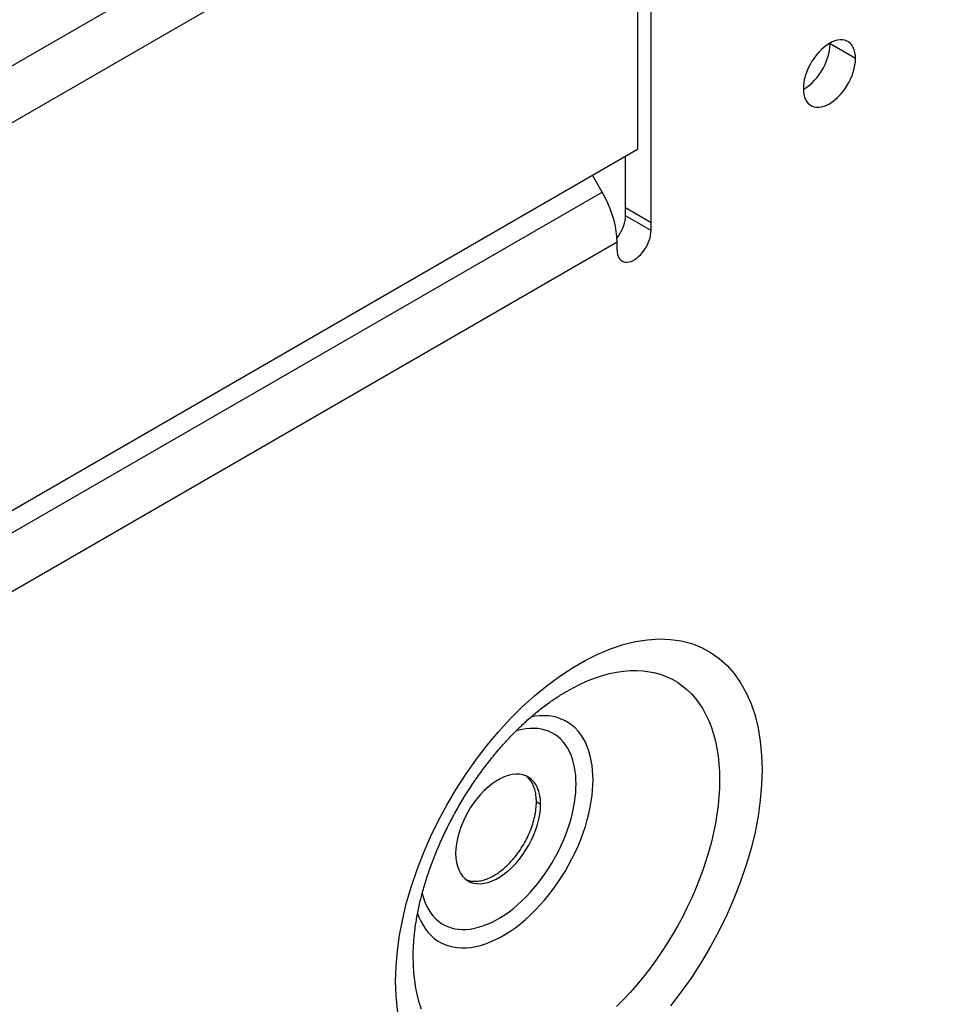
# Model space of a CAD drawing. Extents: x 0 to 17, y 0 to 11.
# Tile 25 of 29: x 15.739 to 16.253, y 6.272 to 6.81. Entities that reach past the tile are written whole.
import ezdxf

# ---------------------------------------------------------------- set-up
doc = ezdxf.new("R2010")
doc.units = 0
doc.header["$LTSCALE"] = 0.935
doc.layers.get('0').update_dxf_attribs({"linetype": 'CONTINUOUS'})

msp = doc.modelspace()

# ---------------------------------------------------------------- linework, layer by layer
at = {"color": 7, "linetype": 'CONTINUOUS'}
for p, q in [((15.63599, 6.72763), (16.06558, 6.97566)), ((16.07671, 6.95101), (15.63738, 6.69737)), ((16.07671, 6.95101), (16.07671, 6.73939)), ((16.08414, 6.69492), (16.08414, 6.81709)), ((16.18192, 6.79691), (16.1819, 6.79728)), ((16.19584, 6.78887), (16.18192, 6.79691)), ((16.16732, 6.77203), (16.16765, 6.7722)), ((15.63599, 6.48494), (16.07671, 6.73939)), ((16.07022, 6.70295), (16.07022, 6.73564)), ((16.05742, 6.71592), (16.05209, 6.72517)), ((15.63655, 6.47294), (16.05742, 6.71592)), ((16.08414, 6.6992), (16.07022, 6.70724)), ((16.08414, 6.69492), (16.07022, 6.70295)), ((16.06558, 6.68849), (15.65455, 6.45118)), ((16.06558, 6.6842), (16.06558, 6.68849)), ((16.02382, 6.38149), (16.0215, 6.38283)), ((15.98324, 6.34037), (15.98339, 6.34031))]:
    msp.add_line(p, q, dxfattribs=at)
for points in [[(16.19166, 6.79811), (16.19111, 6.79839), (16.18996, 6.79881), (16.18871, 6.79902), (16.18737, 6.79903), (16.18598, 6.79885), (16.18454, 6.79846), (16.18306, 6.79788), (16.18157, 6.79711), (16.18009, 6.79616), (16.1786, 6.79503), (16.17716, 6.79376), (16.17578, 6.79234), (16.17444, 6.79078), (16.17319, 6.78912), (16.17203, 6.78737), (16.17097, 6.78553), (16.17003, 6.78366), (16.16922, 6.78175), (16.16854, 6.77981), (16.168, 6.77789), (16.16762, 6.77603), (16.16739, 6.7742), (16.16731, 6.7724)], [(16.19584, 6.78887), (16.19576, 6.79058), (16.19552, 6.79214), (16.19514, 6.79356), (16.19461, 6.79486), (16.19392, 6.79601), (16.19312, 6.79698), (16.19218, 6.79778), (16.19166, 6.79811)], [(16.16765, 6.7722), (16.16914, 6.77315), (16.17062, 6.77428), (16.17206, 6.77555), (16.17345, 6.77697), (16.17479, 6.77853), (16.17604, 6.78019), (16.17719, 6.78194), (16.17826, 6.78378), (16.1792, 6.78565), (16.18, 6.78756), (16.18069, 6.7895), (16.18122, 6.79142), (16.1816, 6.79328), (16.18184, 6.79511), (16.18192, 6.79691)], [(16.17149, 6.76317), (16.17203, 6.76288), (16.17319, 6.76247), (16.17444, 6.76225), (16.17578, 6.76224), (16.17716, 6.76242), (16.1786, 6.76281), (16.18009, 6.7634), (16.18157, 6.76416), (16.18306, 6.76511), (16.18454, 6.76624), (16.18598, 6.76751), (16.18737, 6.76893), (16.18871, 6.7705), (16.18996, 6.77215), (16.19111, 6.7739), (16.19218, 6.77574), (16.19312, 6.77762), (16.19392, 6.77953), (16.19461, 6.78147), (16.19514, 6.78338), (16.19552, 6.78524), (16.19576, 6.78707), (16.19584, 6.78887)], [(16.16731, 6.7724), (16.16739, 6.7707), (16.16762, 6.76913), (16.168, 6.76771), (16.16854, 6.76642), (16.16922, 6.76526), (16.17003, 6.76429), (16.17097, 6.7635), (16.17149, 6.76317)], [(16.06558, 6.68849), (16.06547, 6.69139), (16.06515, 6.69434), (16.06463, 6.69735), (16.0639, 6.70044), (16.06297, 6.70359), (16.06185, 6.70671), (16.06056, 6.7098), (16.05908, 6.71287), (16.05742, 6.71592)], [(16.06549, 6.69089), (16.06558, 6.69099), (16.06647, 6.69219), (16.06731, 6.69348), (16.06805, 6.69481), (16.06869, 6.69618), (16.06923, 6.69758), (16.06966, 6.69896), (16.06996, 6.70031), (16.07015, 6.70164), (16.07022, 6.70295)], [(16.06829, 6.6782), (16.06849, 6.67809), (16.06932, 6.67777), (16.07022, 6.6776), (16.07118, 6.6776), (16.0722, 6.67776), (16.07325, 6.67808), (16.07431, 6.67855), (16.0754, 6.67918), (16.07647, 6.67994), (16.07751, 6.68083), (16.07854, 6.68185), (16.0795, 6.68296), (16.08039, 6.68416), (16.08123, 6.68545), (16.08197, 6.68677), (16.08261, 6.68814), (16.08315, 6.68954), (16.08358, 6.69093), (16.08388, 6.69228), (16.08407, 6.6936), (16.08414, 6.69492)], [(16.06558, 6.6842), (16.06565, 6.68297), (16.06583, 6.68186), (16.06614, 6.68086), (16.06657, 6.67997), (16.06711, 6.67919), (16.06775, 6.67857), (16.06829, 6.6782)], [(15.94461, 6.28487), (15.94487, 6.29314), (15.9456, 6.30157), (15.9468, 6.31016), (15.94849, 6.31895), (15.95066, 6.3279), (15.95327, 6.33687), (15.95633, 6.34587), (15.95983, 6.35491), (15.96373, 6.36383), (15.96802, 6.37266), (15.97271, 6.38138), (15.97773, 6.38987), (15.98307, 6.39813), (15.98874, 6.40616), (15.99466, 6.41385), (16.00082, 6.42118), (16.00722, 6.42817), (16.01377, 6.43471), (16.02048, 6.4408), (16.02733, 6.44644), (16.03424, 6.45155), (16.0412, 6.45612), (16.0482, 6.46017), (16.05516, 6.46363), (16.06207, 6.46649), (16.06892, 6.46877), (16.07563, 6.47042), (16.08218, 6.47145), (16.08858, 6.47185), (16.09474, 6.47163), (16.10065, 6.47077), (16.10632, 6.46929), (16.11167, 6.4672), (16.11668, 6.4645), (16.12137, 6.46119), (16.12567, 6.45733), (16.12957, 6.4529), (16.13307, 6.44792), (16.13613, 6.44245), (16.13874, 6.43649), (16.14091, 6.43004), (16.1426, 6.4232), (16.1438, 6.416), (16.14453, 6.40842), (16.14478, 6.40044)], [(16.0379, 6.4432), (16.04189, 6.44539), (16.04587, 6.44736), (16.04983, 6.4491), (16.05376, 6.45061), (16.05766, 6.45188), (16.06152, 6.45291), (16.06532, 6.4537), (16.06907, 6.45424), (16.07274, 6.45454), (16.07633, 6.4546), (16.07983, 6.45441), (16.08324, 6.45397), (16.08653, 6.45329), (16.08972, 6.45237), (16.09279, 6.4512), (16.09573, 6.44981), (16.09854, 6.44817), (16.10122, 6.44631), (16.10376, 6.44421), (16.10615, 6.44189), (16.10839, 6.43935), (16.11047, 6.43659), (16.11239, 6.43362), (16.11413, 6.43046), (16.1157, 6.4271), (16.11708, 6.42356), (16.11828, 6.41985), (16.1193, 6.416), (16.12013, 6.412), (16.12077, 6.40787), (16.12122, 6.40364), (16.1215, 6.39931), (16.12159, 6.39489)], [(16.05245, 6.39489), (16.0524, 6.39753), (16.05223, 6.40018), (16.05193, 6.40283), (16.0515, 6.40547), (16.05092, 6.40809), (16.05018, 6.41062), (16.0493, 6.41306), (16.04826, 6.4154), (16.04707, 6.4176), (16.04574, 6.41964), (16.04426, 6.42152), (16.04265, 6.42323), (16.04093, 6.42474), (16.03909, 6.42606), (16.03714, 6.42719), (16.03509, 6.42813), (16.03294, 6.42888), (16.03069, 6.42943), (16.02836, 6.42978), (16.02594, 6.42993), (16.02346, 6.42988), (16.0209, 6.42964), (16.01857, 6.42924)], [(16.04318, 6.39267), (16.04314, 6.39498), (16.04299, 6.39727), (16.04272, 6.39955), (16.04234, 6.40183), (16.04184, 6.4041), (16.04121, 6.4063), (16.04044, 6.40841), (16.03954, 6.41044), (16.03851, 6.41234), (16.03735, 6.41411), (16.03607, 6.41574), (16.03468, 6.41722), (16.03319, 6.41853), (16.0316, 6.41967), (16.02991, 6.42066), (16.02813, 6.42147), (16.02627, 6.42212), (16.02432, 6.42259), (16.0223, 6.4229), (16.0202, 6.42303), (16.01805, 6.42299), (16.01584, 6.42277), (16.01358, 6.42238), (16.01128, 6.42183), (16.01031, 6.42152)], [(16.14478, 6.40044), (16.14453, 6.39216), (16.1438, 6.38373), (16.1426, 6.37515), (16.14091, 6.36636), (16.13874, 6.35741), (16.13613, 6.34843), (16.13307, 6.33943), (16.12957, 6.3304), (16.12567, 6.32147), (16.12137, 6.31265), (16.11668, 6.30392), (16.11167, 6.29543), (16.10632, 6.28717), (16.10065, 6.27914), (16.09474, 6.27146)], [(15.95666, 6.32199), (15.95738, 6.32), (15.95842, 6.31766), (15.95961, 6.31546), (15.96094, 6.31342), (15.96242, 6.31154), (15.96403, 6.30984), (15.96575, 6.30833), (15.96759, 6.307), (15.96953, 6.30587), (15.97159, 6.30493), (15.97374, 6.30418), (15.97598, 6.30363), (15.97832, 6.30328), (15.98073, 6.30313), (15.98322, 6.30318), (15.98577, 6.30343), (15.98838, 6.30387), (15.99104, 6.30452), (15.99373, 6.30536), (15.99645, 6.3064), (15.9992, 6.30763), (16.00195, 6.30904), (16.00472, 6.31063), (16.00747, 6.3124), (16.01022, 6.31435), (16.01294, 6.31645), (16.01563, 6.31872), (16.01829, 6.32114), (16.0209, 6.3237), (16.02345, 6.3264), (16.02594, 6.32922), (16.02835, 6.33216), (16.03069, 6.33521), (16.03293, 6.33835), (16.03508, 6.34158), (16.03714, 6.34489), (16.03909, 6.34828), (16.04092, 6.35172), (16.04265, 6.35522), (16.04425, 6.35878), (16.04573, 6.36236), (16.04707, 6.36595), (16.04826, 6.36952), (16.0493, 6.37306), (16.05018, 6.37653), (16.05091, 6.37991), (16.0515, 6.38319), (16.05193, 6.38634), (16.05223, 6.38933), (16.0524, 6.39218), (16.05245, 6.39489)], [(16.01702, 6.39651), (16.01581, 6.39712), (16.01408, 6.39769), (16.01221, 6.39799), (16.01026, 6.39803), (16.00821, 6.39779), (16.00608, 6.39729), (16.00392, 6.39652), (16.00173, 6.3955), (15.99951, 6.39421), (15.99732, 6.39271), (15.99516, 6.39098), (15.99303, 6.38903), (15.99098, 6.3869), (15.98903, 6.38461), (15.98716, 6.38214), (15.98543, 6.37957), (15.98384, 6.3769), (15.98238, 6.37412), (15.9811, 6.37132), (15.98001, 6.36848), (15.97908, 6.36561), (15.97836, 6.3628), (15.97785, 6.36005), (15.97753, 6.35736), (15.97742, 6.35471)], [(16.01707, 6.39602), (16.01658, 6.39649), (16.01607, 6.39692)], [(16.02382, 6.38149), (16.02371, 6.38401), (16.02339, 6.38635), (16.02288, 6.3885), (16.02216, 6.39048), (16.02124, 6.39228), (16.02014, 6.39385), (16.01886, 6.39518), (16.0174, 6.39628), (16.01702, 6.39651)], [(16.0215, 6.38283), (16.02149, 6.38376), (16.02144, 6.38467), (16.02137, 6.38556), (16.02127, 6.38643), (16.02115, 6.38728), (16.02099, 6.38811), (16.02081, 6.38892), (16.0206, 6.3897), (16.02036, 6.39046), (16.0201, 6.39119), (16.01981, 6.39189), (16.01949, 6.39257), (16.01915, 6.39322), (16.01878, 6.39384), (16.01839, 6.39443), (16.01797, 6.39499), (16.01753, 6.39552), (16.01707, 6.39602)], [(16.12159, 6.39489), (16.1215, 6.39037), (16.12123, 6.38572), (16.12077, 6.38097), (16.12013, 6.37611), (16.1193, 6.37115), (16.11829, 6.36612), (16.11709, 6.36103), (16.1157, 6.35589), (16.11413, 6.35072), (16.11239, 6.34554), (16.11047, 6.34036), (16.10839, 6.3352), (16.10616, 6.33007), (16.10376, 6.32499), (16.10123, 6.31996), (16.09855, 6.31501), (16.09574, 6.31013), (16.0928, 6.30533), (16.08973, 6.30063), (16.08654, 6.29603), (16.08324, 6.29154), (16.07984, 6.28717), (16.07634, 6.28293), (16.07275, 6.27884), (16.06908, 6.2749), (16.06533, 6.27112)], [(15.9592, 6.333), (15.9594, 6.3321), (15.96003, 6.3299), (15.9608, 6.32779), (15.9617, 6.32576), (15.96273, 6.32386), (15.96389, 6.32209), (15.96517, 6.32046), (15.96656, 6.31898), (15.96805, 6.31767), (15.96964, 6.31653), (15.97133, 6.31554), (15.97311, 6.31473), (15.97498, 6.31408), (15.97692, 6.31361), (15.97894, 6.3133), (15.98104, 6.31317), (15.98319, 6.31321), (15.9854, 6.31343), (15.98766, 6.31382), (15.98996, 6.31437), (15.99229, 6.31511), (15.99466, 6.316), (15.99703, 6.31707), (15.99942, 6.31829), (16.00182, 6.31967), (16.0042, 6.3212), (16.00658, 6.32289), (16.00894, 6.32472), (16.01127, 6.32668), (16.01357, 6.32877), (16.01584, 6.331), (16.01805, 6.33333), (16.0202, 6.33578), (16.0223, 6.33833), (16.02432, 6.34097), (16.02626, 6.34369), (16.02813, 6.34649), (16.02991, 6.34936), (16.03159, 6.35229), (16.03319, 6.35528), (16.03468, 6.35831), (16.03607, 6.36138), (16.03735, 6.3645), (16.03851, 6.3676), (16.03954, 6.37069), (16.04044, 6.37376), (16.04121, 6.37677), (16.04184, 6.37969), (16.04234, 6.38254), (16.04272, 6.38527), (16.04299, 6.38786), (16.04314, 6.39032), (16.04318, 6.39267)], [(15.98422, 6.33969), (15.98543, 6.33908), (15.98716, 6.33852), (15.98903, 6.33821), (15.99098, 6.33817), (15.99303, 6.33841), (15.99516, 6.33892), (15.99732, 6.33968), (15.99951, 6.34071), (16.00173, 6.34199), (16.00392, 6.34349), (16.00608, 6.34522), (16.00821, 6.34717), (16.01026, 6.3493), (16.01221, 6.35159), (16.01408, 6.35406), (16.01581, 6.35663), (16.0174, 6.3593), (16.01886, 6.36208), (16.02014, 6.36489), (16.02124, 6.36772), (16.02216, 6.37059), (16.02288, 6.3734), (16.02339, 6.37615), (16.02371, 6.37885), (16.02382, 6.38149)], [(15.98467, 6.33989), (15.98533, 6.33974), (15.98601, 6.33962), (15.9867, 6.33954), (15.98741, 6.3395), (15.98813, 6.33949), (15.98887, 6.33952), (15.98961, 6.33958), (15.99037, 6.33969), (15.99113, 6.33982), (15.99191, 6.34), (15.99269, 6.34021), (15.99348, 6.34045), (15.99427, 6.34073), (15.99507, 6.34105), (15.99588, 6.3414), (15.99668, 6.34178), (15.99749, 6.3422), (15.9983, 6.34265), (15.99911, 6.34314), (15.99992, 6.34365), (16.00073, 6.3442), (16.00153, 6.34478), (16.00233, 6.34538), (16.00312, 6.34602), (16.00391, 6.34669), (16.0047, 6.34738), (16.00547, 6.3481), (16.00624, 6.34885), (16.00699, 6.34962), (16.00774, 6.35042), (16.00847, 6.35123), (16.00919, 6.35208), (16.0099, 6.35294), (16.01059, 6.35382), (16.01127, 6.35472), (16.01194, 6.35564), (16.01258, 6.35658), (16.01321, 6.35753), (16.01382, 6.35849), (16.01442, 6.35947), (16.01499, 6.36047), (16.01554, 6.36147), (16.01607, 6.36248), (16.01658, 6.3635), (16.01707, 6.36453), (16.01753, 6.36556), (16.01797, 6.3666), (16.01839, 6.36765), (16.01878, 6.36869), (16.01915, 6.36974), (16.01949, 6.37078), (16.01981, 6.37182), (16.0201, 6.37286), (16.02036, 6.3739), (16.0206, 6.37493), (16.02081, 6.37596), (16.02099, 6.37697), (16.02115, 6.37798), (16.02127, 6.37898), (16.02137, 6.37996), (16.02144, 6.38093), (16.02149, 6.38189), (16.0215, 6.38283)], [(15.97742, 6.35471), (15.97753, 6.35219), (15.97785, 6.34985), (15.97836, 6.3477), (15.97908, 6.34572), (15.98001, 6.34392), (15.9811, 6.34235), (15.98238, 6.34102), (15.98384, 6.33992), (15.98422, 6.33969)], [(15.98339, 6.34031), (15.98402, 6.34008), (15.98467, 6.33989)], [(15.95873, 6.26959), (15.95752, 6.2733), (15.95651, 6.27715), (15.95568, 6.28115), (15.95504, 6.28528), (15.95458, 6.28951), (15.95431, 6.29384), (15.95422, 6.29826)], [(16.03424, 6.22168), (16.02733, 6.21881), (16.02048, 6.21654), (16.01377, 6.21488), (16.00722, 6.21386), (16.00082, 6.21345), (15.99466, 6.21367), (15.98874, 6.21453), (15.98307, 6.21601), (15.97773, 6.2181), (15.97271, 6.2208), (15.96802, 6.22411), (15.96373, 6.22797), (15.95983, 6.2324), (15.95633, 6.23739), (15.95327, 6.24286), (15.95066, 6.24882), (15.94849, 6.25527), (15.9468, 6.2621), (15.9456, 6.2693), (15.94487, 6.27689), (15.94461, 6.28487)]]:
    msp.add_lwpolyline(points, dxfattribs=at)
at = {"color": 4, "linetype": 'CONTINUOUS'}
msp.add_open_spline([(0.2175, 10.8), (0.2175, 10.8), (0.2175, 10.8), (0.21751, 10.8), (0.21752, 10.8), (0.21753, 10.8), (0.21755, 10.8), (0.21757, 10.8), (0.21759, 10.8), (0.21764, 10.8), (0.21769, 10.8), (0.21775, 10.8), (0.21782, 10.8), (0.2179, 10.8), (0.218, 10.8), (0.21813, 10.8), (0.2183, 10.8), (0.21851, 10.8), (0.21876, 10.8), (0.21901, 10.8), (0.21927, 10.8), (0.2196, 10.8), (0.22002, 10.8), (0.22053, 10.8), (0.22103, 10.8), (0.22171, 10.8), (0.22255, 10.8), (0.22356, 10.8), (0.22457, 10.8), (0.22558, 10.8), (0.22659, 10.8), (0.22793, 10.8), (0.22962, 10.8), (0.23164, 10.8), (0.23366, 10.8), (0.23568, 10.8), (0.2377, 10.8), (0.23972, 10.8), (0.24241, 10.8), (0.24577, 10.8), (0.24981, 10.8), (0.25385, 10.8), (0.25789, 10.8), (0.26193, 10.8), (0.26732, 10.8), (0.27405, 10.8), (0.28213, 10.8), (0.29021, 10.8), (0.29828, 10.8), (0.30636, 10.8), (0.31444, 10.8), (0.32252, 10.8), (0.33329, 10.8), (0.34676, 10.8), (0.36291, 10.8), (0.37907, 10.8), (0.39523, 10.8), (0.41138, 10.8), (0.42754, 10.8), (0.44908, 10.8), (0.47601, 10.8), (0.50832, 10.8), (0.54064, 10.8), (0.57295, 10.8), (0.60527, 10.8), (0.63758, 10.8), (0.66989, 10.8), (0.70221, 10.8), (0.74529, 10.8), (0.79915, 10.8), (0.86378, 10.8), (0.9284, 10.8), (0.99303, 10.8), (1.05766, 10.8), (1.12229, 10.8), (1.18691, 10.8), (1.27308, 10.8), (1.3808, 10.8), (1.51005, 10.8), (1.63931, 10.8), (1.76856, 10.8), (1.89782, 10.8), (2.02707, 10.8), (2.15633, 10.8), (2.28558, 10.8), (2.41484, 10.8), (2.58718, 10.8), (2.8026, 10.8), (3.06111, 10.8), (3.31962, 10.8), (3.57813, 10.8), (3.83664, 10.8), (4.09516, 10.8), (4.35367, 10.8), (4.61218, 10.8), (4.95686, 10.8), (5.38771, 10.8), (5.90473, 10.8), (6.42175, 10.8), (6.93877, 10.8), (7.45579, 10.8), (7.97281, 10.8), (8.48983, 10.8), (9.00685, 10.8), (9.52387, 10.8), (10.04089, 10.8), (10.55791, 10.8), (11.07493, 10.8), (11.59196, 10.8), (12.02281, 10.8), (12.36749, 10.8), (12.626, 10.8), (12.88451, 10.8), (13.14302, 10.8), (13.40153, 10.8), (13.66004, 10.8), (13.91855, 10.8), (14.17706, 10.8), (14.39248, 10.8), (14.56482, 10.8), (14.69408, 10.8), (14.82334, 10.8), (14.95259, 10.8), (15.08185, 10.8), (15.2111, 10.8), (15.34036, 10.8), (15.46961, 10.8), (15.59887, 10.8), (15.70658, 10.8), (15.79275, 10.8), (15.85738, 10.8), (15.922, 10.8), (15.98663, 10.8), (16.05126, 10.8), (16.11589, 10.8), (16.18051, 10.8), (16.23437, 10.8), (16.27746, 10.8), (16.30977, 10.8), (16.34208, 10.8), (16.3744, 10.8), (16.40671, 10.8), (16.43902, 10.8), (16.47134, 10.8), (16.50365, 10.8), (16.53058, 10.8), (16.55212, 10.8), (16.56828, 10.8), (16.58444, 10.8), (16.60059, 10.8), (16.61675, 10.8), (16.63291, 10.8), (16.64637, 10.8), (16.65714, 10.8), (16.66522, 10.8), (16.6733, 10.8), (16.68138, 10.8), (16.68946, 10.8), (16.69754, 10.8), (16.70561, 10.8), (16.71235, 10.8), (16.71773, 10.8), (16.72177, 10.8), (16.72581, 10.8), (16.72985, 10.8), (16.73389, 10.8), (16.73725, 10.8), (16.73995, 10.8), (16.74197, 10.8), (16.74399, 10.8), (16.74601, 10.8), (16.74803, 10.8), (16.75005, 10.8), (16.75173, 10.8), (16.75307, 10.8), (16.75408, 10.8), (16.75509, 10.8), (16.7561, 10.8), (16.75711, 10.8), (16.75796, 10.8), (16.75863, 10.8), (16.75913, 10.8), (16.75964, 10.8), (16.76006, 10.8), (16.7604, 10.8), (16.76065, 10.8), (16.7609, 10.8), (16.76115, 10.8), (16.76136, 10.8), (16.76153, 10.8), (16.76166, 10.8), (16.76176, 10.8), (16.76185, 10.8), (16.76191, 10.8), (16.76197, 10.8), (16.76203, 10.8), (16.76207, 10.8), (16.76209, 10.8), (16.76212, 10.8), (16.76213, 10.8), (16.76214, 10.8), (16.76215, 10.8), (16.76216, 10.8), (16.76216, 10.8), (16.76216, 10.8), (16.76216, 10.79999), (16.76216, 10.79999), (16.76216, 10.79998), (16.76216, 10.79997), (16.76216, 10.79996), (16.76216, 10.79994), (16.76216, 10.79991), (16.76216, 10.79988), (16.76216, 10.79984), (16.76216, 10.7998), (16.76216, 10.79974), (16.76216, 10.79968), (16.76216, 10.79959), (16.76216, 10.79949), (16.76216, 10.79935), (16.76216, 10.79919), (16.76216, 10.79903), (16.76216, 10.79887), (16.76216, 10.79865), (16.76216, 10.79838), (16.76216, 10.79805), (16.76216, 10.79773), (16.76216, 10.7973), (16.76216, 10.79676), (16.76216, 10.79611), (16.76216, 10.79546), (16.76216, 10.79481), (16.76216, 10.79416), (16.76216, 10.7933), (16.76216, 10.79222), (16.76216, 10.79092), (16.76216, 10.78963), (16.76216, 10.78833), (16.76216, 10.78703), (16.76216, 10.78574), (16.76216, 10.78401), (16.76216, 10.78185), (16.76216, 10.77925), (16.76216, 10.77666), (16.76216, 10.77407), (16.76216, 10.77147), (16.76216, 10.76801), (16.76216, 10.76369), (16.76216, 10.75851), (16.76216, 10.75332), (16.76216, 10.74813), (16.76216, 10.74295), (16.76216, 10.73776), (16.76216, 10.73257), (16.76216, 10.72566), (16.76216, 10.71701), (16.76216, 10.70664), (16.76216, 10.69626), (16.76216, 10.68589), (16.76216, 10.67552), (16.76216, 10.66514), (16.76216, 10.65131), (16.76216, 10.63402), (16.76216, 10.61328), (16.76216, 10.59253), (16.76216, 10.57178), (16.76216, 10.55103), (16.76216, 10.53029), (16.76216, 10.50954), (16.76216, 10.48879), (16.76216, 10.46113), (16.76216, 10.42655), (16.76216, 10.38506), (16.76216, 10.34356), (16.76216, 10.30207), (16.76216, 10.26057), (16.76216, 10.21908), (16.76216, 10.17758), (16.76216, 10.12226), (16.76216, 10.0531), (16.76216, 9.97011), (16.76216, 9.88712), (16.76216, 9.80414), (16.76216, 9.72115), (16.76216, 9.63816), (16.76216, 9.55517), (16.76216, 9.47218), (16.76216, 9.38919), (16.76216, 9.27854), (16.76216, 9.14023), (16.76216, 8.97425), (16.76216, 8.80827), (16.76216, 8.64229), (16.76216, 8.47632), (16.76216, 8.31034), (16.76216, 8.14436), (16.76216, 7.97838), (16.76216, 7.75708), (16.76216, 7.48045), (16.76216, 7.1485), (16.76216, 6.81654), (16.76216, 6.48459), (16.76216, 6.15263), (16.76216, 5.82068), (16.76216, 5.48872), (16.76216, 5.15677), (16.76216, 4.82481), (16.76216, 4.49286), (16.76216, 4.1609), (16.76216, 3.82895), (16.76216, 3.49699), (16.76216, 3.22037), (16.76216, 2.99906), (16.76216, 2.83309), (16.76216, 2.66711), (16.76216, 2.50113), (16.76216, 2.33515), (16.76216, 2.16918), (16.76216, 2.0032), (16.76216, 1.83722), (16.76216, 1.69891), (16.76216, 1.58825), (16.76216, 1.50527), (16.76216, 1.42228), (16.76216, 1.33929), (16.76216, 1.2563), (16.76216, 1.17331), (16.76216, 1.09032), (16.76216, 1.00733), (16.76216, 0.92435), (16.76216, 0.85519), (16.76216, 0.79986), (16.76216, 0.75837), (16.76216, 0.71687), (16.76216, 0.67538), (16.76216, 0.63388), (16.76216, 0.59239), (16.76216, 0.5509), (16.76216, 0.51632), (16.76216, 0.48865), (16.76216, 0.46791), (16.76216, 0.44716), (16.76216, 0.42641), (16.76216, 0.40567), (16.76216, 0.38492), (16.76216, 0.36417), (16.76216, 0.34342), (16.76216, 0.32613), (16.76216, 0.3123), (16.76216, 0.30193), (16.76216, 0.29156), (16.76216, 0.28118), (16.76216, 0.27081), (16.76216, 0.26044), (16.76216, 0.25179), (16.76216, 0.24488), (16.76216, 0.23969), (16.76216, 0.2345), (16.76216, 0.22931), (16.76216, 0.22413), (16.76216, 0.21894), (16.76216, 0.21375), (16.76216, 0.20943), (16.76216, 0.20597), (16.76216, 0.20338), (16.76216, 0.20079), (16.76216, 0.19819), (16.76216, 0.1956), (16.76216, 0.19344), (16.76216, 0.19171), (16.76216, 0.19041), (16.76216, 0.18912), (16.76216, 0.18782), (16.76216, 0.18652), (16.76216, 0.18523), (16.76216, 0.18415), (16.76216, 0.18328), (16.76216, 0.18263), (16.76216, 0.18199), (16.76216, 0.18134), (16.76216, 0.18069), (16.76216, 0.18015), (16.76216, 0.17972), (16.76216, 0.17939), (16.76216, 0.17907), (16.76216, 0.1788), (16.76216, 0.17858), (16.76216, 0.17842), (16.76216, 0.17826), (16.76216, 0.1781), (16.76216, 0.17796), (16.76216, 0.17785), (16.76216, 0.17777), (16.76216, 0.1777), (16.76216, 0.17765), (16.76216, 0.17761), (16.76216, 0.17757), (16.76216, 0.17753), (16.76216, 0.17751), (16.76216, 0.17749), (16.76216, 0.17748), (16.76216, 0.17747), (16.76216, 0.17746), (16.76216, 0.17745), (16.76216, 0.17745), (16.76216, 0.17745), (16.76216, 0.17745), (16.76215, 0.17745), (16.76214, 0.17745), (16.76213, 0.17745), (16.76212, 0.17745), (16.76209, 0.17745), (16.76207, 0.17745), (16.76203, 0.17745), (16.76197, 0.17745), (16.76191, 0.17745), (16.76185, 0.17745), (16.76176, 0.17745), (16.76166, 0.17745), (16.76153, 0.17745), (16.76136, 0.17745), (16.76115, 0.17745), (16.7609, 0.17745), (16.76065, 0.17745), (16.7604, 0.17745), (16.76006, 0.17745), (16.75964, 0.17745), (16.75913, 0.17745), (16.75863, 0.17745), (16.75796, 0.17745), (16.75711, 0.17745), (16.7561, 0.17745), (16.75509, 0.17745), (16.75408, 0.17745), (16.75307, 0.17745), (16.75173, 0.17745), (16.75005, 0.17745), (16.74803, 0.17745), (16.74601, 0.17745), (16.74399, 0.17745), (16.74197, 0.17745), (16.73995, 0.17745), (16.73725, 0.17745), (16.73389, 0.17745), (16.72985, 0.17745), (16.72581, 0.17745), (16.72177, 0.17745), (16.71773, 0.17745), (16.71235, 0.17745), (16.70561, 0.17745), (16.69754, 0.17745), (16.68946, 0.17745), (16.68138, 0.17745), (16.6733, 0.17745), (16.66522, 0.17745), (16.65714, 0.17745), (16.64637, 0.17745), (16.63291, 0.17745), (16.61675, 0.17745), (16.60059, 0.17745), (16.58444, 0.17745), (16.56828, 0.17745), (16.55212, 0.17745), (16.53058, 0.17745), (16.50365, 0.17745), (16.47134, 0.17745), (16.43902, 0.17745), (16.40671, 0.17745), (16.3744, 0.17745), (16.34208, 0.17745), (16.30977, 0.17745), (16.27746, 0.17745), (16.23437, 0.17745), (16.18051, 0.17745), (16.11589, 0.17745), (16.05126, 0.17745), (15.98663, 0.17745), (15.922, 0.17745), (15.85738, 0.17745), (15.79275, 0.17745), (15.70658, 0.17745), (15.59887, 0.17745), (15.46961, 0.17745), (15.34036, 0.17745), (15.2111, 0.17745), (15.08185, 0.17745), (14.95259, 0.17745), (14.82334, 0.17745), (14.69408, 0.17745), (14.56482, 0.17745), (14.39248, 0.17745), (14.17706, 0.17745), (13.91855, 0.17745), (13.66004, 0.17745), (13.40153, 0.17745), (13.14302, 0.17745), (12.88451, 0.17745), (12.626, 0.17745), (12.36749, 0.17745), (12.02281, 0.17745), (11.59196, 0.17745), (11.07493, 0.17745), (10.55791, 0.17745), (10.04089, 0.17745), (9.52387, 0.17745), (9.00685, 0.17745), (8.48983, 0.17745), (7.97281, 0.17745), (7.45579, 0.17745), (6.93877, 0.17745), (6.42175, 0.17745), (5.90473, 0.17745), (5.38771, 0.17745), (4.95686, 0.17745), (4.61218, 0.17745), (4.35367, 0.17745), (4.09516, 0.17745), (3.83664, 0.17745), (3.57813, 0.17745), (3.31962, 0.17745), (3.06111, 0.17745), (2.8026, 0.17745), (2.58718, 0.17745), (2.41484, 0.17745), (2.28558, 0.17745), (2.15633, 0.17745), (2.02707, 0.17745), (1.89782, 0.17745), (1.76856, 0.17745), (1.63931, 0.17745), (1.51005, 0.17745), (1.3808, 0.17745), (1.27308, 0.17745), (1.18691, 0.17745), (1.12229, 0.17745), (1.05766, 0.17745), (0.99303, 0.17745), (0.9284, 0.17745), (0.86378, 0.17745), (0.79915, 0.17745), (0.74529, 0.17745), (0.70221, 0.17745), (0.66989, 0.17745), (0.63758, 0.17745), (0.60527, 0.17745), (0.57295, 0.17745), (0.54064, 0.17745), (0.50832, 0.17745), (0.47601, 0.17745), (0.44908, 0.17745), (0.42754, 0.17745), (0.41138, 0.17745), (0.39523, 0.17745), (0.37907, 0.17745), (0.36291, 0.17745), (0.34676, 0.17745), (0.33329, 0.17745), (0.32252, 0.17745), (0.31444, 0.17745), (0.30636, 0.17745), (0.29828, 0.17745), (0.29021, 0.17745), (0.28213, 0.17745), (0.27405, 0.17745), (0.26732, 0.17745), (0.26193, 0.17745), (0.25789, 0.17745), (0.25385, 0.17745), (0.24981, 0.17745), (0.24577, 0.17745), (0.24241, 0.17745), (0.23972, 0.17745), (0.2377, 0.17745), (0.23568, 0.17745), (0.23366, 0.17745), (0.23164, 0.17745), (0.22962, 0.17745), (0.22793, 0.17745), (0.22659, 0.17745), (0.22558, 0.17745), (0.22457, 0.17745), (0.22356, 0.17745), (0.22255, 0.17745), (0.22171, 0.17745), (0.22103, 0.17745), (0.22053, 0.17745), (0.22002, 0.17745), (0.2196, 0.17745), (0.21927, 0.17745), (0.21901, 0.17745), (0.21876, 0.17745), (0.21851, 0.17745), (0.2183, 0.17745), (0.21813, 0.17745), (0.218, 0.17745), (0.2179, 0.17745), (0.21782, 0.17745), (0.21775, 0.17745), (0.21769, 0.17745), (0.21764, 0.17745), (0.21759, 0.17745), (0.21757, 0.17745), (0.21755, 0.17745), (0.21753, 0.17745), (0.21752, 0.17745), (0.21751, 0.17745), (0.2175, 0.17745), (0.2175, 0.17745), (0.2175, 0.17745), (0.2175, 0.17745), (0.2175, 0.17746), (0.2175, 0.17747), (0.2175, 0.17748), (0.2175, 0.17749), (0.2175, 0.17751), (0.2175, 0.17753), (0.2175, 0.17757), (0.2175, 0.17761), (0.2175, 0.17765), (0.2175, 0.1777), (0.2175, 0.17777), (0.2175, 0.17785), (0.2175, 0.17796), (0.2175, 0.1781), (0.2175, 0.17826), (0.2175, 0.17842), (0.2175, 0.17858), (0.2175, 0.1788), (0.2175, 0.17907), (0.2175, 0.17939), (0.2175, 0.17972), (0.2175, 0.18015), (0.2175, 0.18069), (0.2175, 0.18134), (0.2175, 0.18199), (0.2175, 0.18263), (0.2175, 0.18328), (0.2175, 0.18415), (0.2175, 0.18523), (0.2175, 0.18652), (0.2175, 0.18782), (0.2175, 0.18912), (0.2175, 0.19041), (0.2175, 0.19171), (0.2175, 0.19344), (0.2175, 0.1956), (0.2175, 0.19819), (0.2175, 0.20079), (0.2175, 0.20338), (0.2175, 0.20597), (0.2175, 0.20943), (0.2175, 0.21375), (0.2175, 0.21894), (0.2175, 0.22413), (0.2175, 0.22931), (0.2175, 0.2345), (0.2175, 0.23969), (0.2175, 0.24488), (0.2175, 0.25179), (0.2175, 0.26044), (0.2175, 0.27081), (0.2175, 0.28118), (0.2175, 0.29156), (0.2175, 0.30193), (0.2175, 0.3123), (0.2175, 0.32613), (0.2175, 0.34342), (0.2175, 0.36417), (0.2175, 0.38492), (0.2175, 0.40567), (0.2175, 0.42641), (0.2175, 0.44716), (0.2175, 0.46791), (0.2175, 0.48865), (0.2175, 0.51632), (0.2175, 0.5509), (0.2175, 0.59239), (0.2175, 0.63388), (0.2175, 0.67538), (0.2175, 0.71687), (0.2175, 0.75837), (0.2175, 0.79986), (0.2175, 0.85519), (0.2175, 0.92435), (0.2175, 1.00733), (0.2175, 1.09032), (0.2175, 1.17331), (0.2175, 1.2563), (0.2175, 1.33929), (0.2175, 1.42228), (0.2175, 1.50527), (0.2175, 1.58825), (0.2175, 1.69891), (0.2175, 1.83722), (0.2175, 2.0032), (0.2175, 2.16918), (0.2175, 2.33515), (0.2175, 2.50113), (0.2175, 2.66711), (0.2175, 2.83309), (0.2175, 2.99906), (0.2175, 3.22037), (0.2175, 3.49699), (0.2175, 3.82895), (0.2175, 4.1609), (0.2175, 4.49286), (0.2175, 4.82481), (0.2175, 5.15677), (0.2175, 5.48872), (0.2175, 5.82068), (0.2175, 6.15263), (0.2175, 6.48459), (0.2175, 6.81654), (0.2175, 7.1485), (0.2175, 7.48045), (0.2175, 7.75708), (0.2175, 7.97838), (0.2175, 8.14436), (0.2175, 8.31034), (0.2175, 8.47632), (0.2175, 8.64229), (0.2175, 8.80827), (0.2175, 8.97425), (0.2175, 9.14023), (0.2175, 9.27854), (0.2175, 9.38919), (0.2175, 9.47218), (0.2175, 9.55517), (0.2175, 9.63816), (0.2175, 9.72115), (0.2175, 9.80414), (0.2175, 9.88712), (0.2175, 9.97011), (0.2175, 10.0531), (0.2175, 10.12226), (0.2175, 10.17758), (0.2175, 10.21908), (0.2175, 10.26057), (0.2175, 10.30207), (0.2175, 10.34356), (0.2175, 10.38506), (0.2175, 10.42655), (0.2175, 10.46113), (0.2175, 10.48879), (0.2175, 10.50954), (0.2175, 10.53029), (0.2175, 10.55103), (0.2175, 10.57178), (0.2175, 10.59253), (0.2175, 10.61328), (0.2175, 10.63402), (0.2175, 10.65131), (0.2175, 10.66514), (0.2175, 10.67552), (0.2175, 10.68589), (0.2175, 10.69626), (0.2175, 10.70664), (0.2175, 10.71701), (0.2175, 10.72566), (0.2175, 10.73257), (0.2175, 10.73776), (0.2175, 10.74295), (0.2175, 10.74813), (0.2175, 10.75332), (0.2175, 10.75851), (0.2175, 10.76369), (0.2175, 10.76801), (0.2175, 10.77147), (0.2175, 10.77407), (0.2175, 10.77666), (0.2175, 10.77925), (0.2175, 10.78185), (0.2175, 10.78401), (0.2175, 10.78574), (0.2175, 10.78703), (0.2175, 10.78833), (0.2175, 10.78963), (0.2175, 10.79092), (0.2175, 10.79222), (0.2175, 10.7933), (0.2175, 10.79416), (0.2175, 10.79481), (0.2175, 10.79546), (0.2175, 10.79611), (0.2175, 10.79676), (0.2175, 10.7973), (0.2175, 10.79773), (0.2175, 10.79805), (0.2175, 10.79838), (0.2175, 10.79865), (0.2175, 10.79887), (0.2175, 10.79903), (0.2175, 10.79919), (0.2175, 10.79935), (0.2175, 10.79949), (0.2175, 10.79959), (0.2175, 10.79968), (0.2175, 10.79974), (0.2175, 10.7998), (0.2175, 10.79984), (0.2175, 10.79988), (0.2175, 10.79991), (0.2175, 10.79994), (0.2175, 10.79996), (0.2175, 10.79997), (0.2175, 10.79998), (0.2175, 10.79999), (0.2175, 10.79999), (0.2175, 10.8), (0.2175, 10.8), (0.2175, 10.8)], degree=3, knots=[0, 0, 0, 0, 0, 0, 0, 0, 0.000001, 0.000001, 0.000001, 0.000002, 0.000003, 0.000004, 0.000005, 0.000006, 0.000008, 0.00001, 0.000011, 0.000015, 0.000019, 0.000023, 0.000027, 0.000031, 0.000038, 0.000046, 0.000053, 0.000061, 0.000076, 0.000092, 0.000107, 0.000122, 0.000137, 0.000153, 0.000183, 0.000214, 0.000244, 0.000275, 0.000305, 0.000336, 0.000366, 0.000427, 0.000488, 0.000549, 0.00061, 0.000671, 0.000732, 0.000854, 0.000977, 0.001099, 0.001221, 0.001343, 0.001465, 0.001587, 0.001709, 0.001953, 0.002197, 0.002441, 0.002686, 0.00293, 0.003174, 0.003418, 0.003906, 0.004395, 0.004883, 0.005371, 0.005859, 0.006348, 0.006836, 0.007324, 0.007812, 0.008789, 0.009766, 0.010742, 0.011719, 0.012695, 0.013672, 0.014648, 0.015625, 0.017578, 0.019531, 0.021484, 0.023438, 0.025391, 0.027344, 0.029297, 0.03125, 0.033203, 0.035156, 0.039062, 0.042969, 0.046875, 0.050781, 0.054688, 0.058594, 0.0625, 0.066406, 0.070312, 0.078125, 0.085938, 0.09375, 0.101562, 0.109375, 0.117188, 0.125, 0.132812, 0.140625, 0.148438, 0.15625, 0.164062, 0.171875, 0.179688, 0.183594, 0.1875, 0.191406, 0.195312, 0.199219, 0.203125, 0.207031, 0.210938, 0.214844, 0.216797, 0.21875, 0.220703, 0.222656, 0.224609, 0.226562, 0.228516, 0.230469, 0.232422, 0.234375, 0.235352, 0.236328, 0.237305, 0.238281, 0.239258, 0.240234, 0.241211, 0.242188, 0.242676, 0.243164, 0.243652, 0.244141, 0.244629, 0.245117, 0.245605, 0.246094, 0.246582, 0.246826, 0.24707, 0.247314, 0.247559, 0.247803, 0.248047, 0.248291, 0.248413, 0.248535, 0.248657, 0.248779, 0.248901, 0.249023, 0.249146, 0.249268, 0.249329, 0.24939, 0.249451, 0.249512, 0.249573, 0.249634, 0.249664, 0.249695, 0.249725, 0.249756, 0.249786, 0.249817, 0.249847, 0.249863, 0.249878, 0.249893, 0.249908, 0.249924, 0.249939, 0.249947, 0.249954, 0.249962, 0.249969, 0.249973, 0.249977, 0.249981, 0.249985, 0.249989, 0.24999, 0.249992, 0.249994, 0.249995, 0.249996, 0.249997, 0.249998, 0.249999, 0.249999, 0.249999, 0.25, 0.25, 0.25, 0.25, 0.25, 0.25, 0.25, 0.25, 0.25, 0.250001, 0.250001, 0.250001, 0.250002, 0.250003, 0.250004, 0.250005, 0.250006, 0.250008, 0.25001, 0.250011, 0.250015, 0.250019, 0.250023, 0.250027, 0.250031, 0.250038, 0.250046, 0.250053, 0.250061, 0.250076, 0.250092, 0.250107, 0.250122, 0.250137, 0.250153, 0.250183, 0.250214, 0.250244, 0.250275, 0.250305, 0.250336, 0.250366, 0.250427, 0.250488, 0.250549, 0.25061, 0.250671, 0.250732, 0.250854, 0.250977, 0.251099, 0.251221, 0.251343, 0.251465, 0.251587, 0.251709, 0.251953, 0.252197, 0.252441, 0.252686, 0.25293, 0.253174, 0.253418, 0.253906, 0.254395, 0.254883, 0.255371, 0.255859, 0.256348, 0.256836, 0.257324, 0.257812, 0.258789, 0.259766, 0.260742, 0.261719, 0.262695, 0.263672, 0.264648, 0.265625, 0.267578, 0.269531, 0.271484, 0.273438, 0.275391, 0.277344, 0.279297, 0.28125, 0.283203, 0.285156, 0.289062, 0.292969, 0.296875, 0.300781, 0.304688, 0.308594, 0.3125, 0.316406, 0.320312, 0.328125, 0.335938, 0.34375, 0.351562, 0.359375, 0.367188, 0.375, 0.382812, 0.390625, 0.398438, 0.40625, 0.414062, 0.421875, 0.429688, 0.433594, 0.4375, 0.441406, 0.445312, 0.449219, 0.453125, 0.457031, 0.460938, 0.464844, 0.466797, 0.46875, 0.470703, 0.472656, 0.474609, 0.476562, 0.478516, 0.480469, 0.482422, 0.484375, 0.485352, 0.486328, 0.487305, 0.488281, 0.489258, 0.490234, 0.491211, 0.492188, 0.492676, 0.493164, 0.493652, 0.494141, 0.494629, 0.495117, 0.495605, 0.496094, 0.496582, 0.496826, 0.49707, 0.497314, 0.497559, 0.497803, 0.498047, 0.498291, 0.498413, 0.498535, 0.498657, 0.498779, 0.498901, 0.499023, 0.499146, 0.499268, 0.499329, 0.49939, 0.499451, 0.499512, 0.499573, 0.499634, 0.499664, 0.499695, 0.499725, 0.499756, 0.499786, 0.499817, 0.499847, 0.499863, 0.499878, 0.499893, 0.499908, 0.499924, 0.499939, 0.499947, 0.499954, 0.499962, 0.499969, 0.499973, 0.499977, 0.499981, 0.499985, 0.499989, 0.49999, 0.499992, 0.499994, 0.499995, 0.499996, 0.499997, 0.499998, 0.499999, 0.499999, 0.499999, 0.5, 0.5, 0.5, 0.5, 0.5, 0.5, 0.5, 0.5, 0.5, 0.500001, 0.500001, 0.500001, 0.500002, 0.500003, 0.500004, 0.500005, 0.500006, 0.500008, 0.50001, 0.500011, 0.500015, 0.500019, 0.500023, 0.500027, 0.500031, 0.500038, 0.500046, 0.500053, 0.500061, 0.500076, 0.500092, 0.500107, 0.500122, 0.500137, 0.500153, 0.500183, 0.500214, 0.500244, 0.500275, 0.500305, 0.500336, 0.500366, 0.500427, 0.500488, 0.500549, 0.50061, 0.500671, 0.500732, 0.500854, 0.500977, 0.501099, 0.501221, 0.501343, 0.501465, 0.501587, 0.501709, 0.501953, 0.502197, 0.502441, 0.502686, 0.50293, 0.503174, 0.503418, 0.503906, 0.504395, 0.504883, 0.505371, 0.505859, 0.506348, 0.506836, 0.507324, 0.507812, 0.508789, 0.509766, 0.510742, 0.511719, 0.512695, 0.513672, 0.514648, 0.515625, 0.517578, 0.519531, 0.521484, 0.523438, 0.525391, 0.527344, 0.529297, 0.53125, 0.533203, 0.535156, 0.539062, 0.542969, 0.546875, 0.550781, 0.554688, 0.558594, 0.5625, 0.566406, 0.570312, 0.578125, 0.585938, 0.59375, 0.601562, 0.609375, 0.617188, 0.625, 0.632812, 0.640625, 0.648438, 0.65625, 0.664062, 0.671875, 0.679688, 0.683594, 0.6875, 0.691406, 0.695312, 0.699219, 0.703125, 0.707031, 0.710938, 0.714844, 0.716797, 0.71875, 0.720703, 0.722656, 0.724609, 0.726562, 0.728516, 0.730469, 0.732422, 0.734375, 0.735352, 0.736328, 0.737305, 0.738281, 0.739258, 0.740234, 0.741211, 0.742188, 0.742676, 0.743164, 0.743652, 0.744141, 0.744629, 0.745117, 0.745605, 0.746094, 0.746582, 0.746826, 0.74707, 0.747314, 0.747559, 0.747803, 0.748047, 0.748291, 0.748413, 0.748535, 0.748657, 0.748779, 0.748901, 0.749023, 0.749146, 0.749268, 0.749329, 0.74939, 0.749451, 0.749512, 0.749573, 0.749634, 0.749664, 0.749695, 0.749725, 0.749756, 0.749786, 0.749817, 0.749847, 0.749863, 0.749878, 0.749893, 0.749908, 0.749924, 0.749939, 0.749947, 0.749954, 0.749962, 0.749969, 0.749973, 0.749977, 0.749981, 0.749985, 0.749989, 0.74999, 0.749992, 0.749994, 0.749995, 0.749996, 0.749997, 0.749998, 0.749999, 0.749999, 0.749999, 0.75, 0.75, 0.75, 0.75, 0.75, 0.75, 0.75, 0.75, 0.75, 0.750001, 0.750001, 0.750001, 0.750002, 0.750003, 0.750004, 0.750005, 0.750006, 0.750008, 0.75001, 0.750011, 0.750015, 0.750019, 0.750023, 0.750027, 0.750031, 0.750038, 0.750046, 0.750053, 0.750061, 0.750076, 0.750092, 0.750107, 0.750122, 0.750137, 0.750153, 0.750183, 0.750214, 0.750244, 0.750275, 0.750305, 0.750336, 0.750366, 0.750427, 0.750488, 0.750549, 0.75061, 0.750671, 0.750732, 0.750854, 0.750977, 0.751099, 0.751221, 0.751343, 0.751465, 0.751587, 0.751709, 0.751953, 0.752197, 0.752441, 0.752686, 0.75293, 0.753174, 0.753418, 0.753906, 0.754395, 0.754883, 0.755371, 0.755859, 0.756348, 0.756836, 0.757324, 0.757812, 0.758789, 0.759766, 0.760742, 0.761719, 0.762695, 0.763672, 0.764648, 0.765625, 0.767578, 0.769531, 0.771484, 0.773438, 0.775391, 0.777344, 0.779297, 0.78125, 0.783203, 0.785156, 0.789062, 0.792969, 0.796875, 0.800781, 0.804688, 0.808594, 0.8125, 0.816406, 0.820312, 0.828125, 0.835938, 0.84375, 0.851562, 0.859375, 0.867188, 0.875, 0.882812, 0.890625, 0.898438, 0.90625, 0.914062, 0.921875, 0.929688, 0.933594, 0.9375, 0.941406, 0.945312, 0.949219, 0.953125, 0.957031, 0.960938, 0.964844, 0.966797, 0.96875, 0.970703, 0.972656, 0.974609, 0.976562, 0.978516, 0.980469, 0.982422, 0.984375, 0.985352, 0.986328, 0.987305, 0.988281, 0.989258, 0.990234, 0.991211, 0.992188, 0.992676, 0.993164, 0.993652, 0.994141, 0.994629, 0.995117, 0.995605, 0.996094, 0.996582, 0.996826, 0.99707, 0.997314, 0.997559, 0.997803, 0.998047, 0.998291, 0.998413, 0.998535, 0.998657, 0.998779, 0.998901, 0.999023, 0.999146, 0.999268, 0.999329, 0.99939, 0.999451, 0.999512, 0.999573, 0.999634, 0.999664, 0.999695, 0.999725, 0.999756, 0.999786, 0.999817, 0.999847, 0.999863, 0.999878, 0.999893, 0.999908, 0.999924, 0.999939, 0.999947, 0.999954, 0.999962, 0.999969, 0.999973, 0.999977, 0.999981, 0.999985, 0.999989, 0.99999, 0.999992, 0.999994, 0.999995, 0.999996, 0.999997, 0.999998, 0.999999, 0.999999, 0.999999, 1, 1, 1, 1, 1, 1, 1, 1], dxfattribs=at)
at = {"color": 7, "linetype": 'CONTINUOUS'}
msp.add_open_spline([(15.95422, 6.29826), (15.95422, 6.30026), (15.95435, 6.3044), (15.95488, 6.31075), (15.95579, 6.31743), (15.95708, 6.32438), (15.95876, 6.33156), (15.96084, 6.33893), (15.96332, 6.34643), (15.96617, 6.35401), (15.96941, 6.36161), (15.97299, 6.36918), (15.97692, 6.37667), (15.98115, 6.38402), (15.98566, 6.39117), (15.99043, 6.39809), (15.9954, 6.40472), (16.00055, 6.41102), (16.00582, 6.41695), (16.01119, 6.42248), (16.0166, 6.42757), (16.02201, 6.4322), (16.02737, 6.43636), (16.03264, 6.44002), (16.03617, 6.4422), (16.0379, 6.4432)], degree=3, knots=[0, 0, 0, 0, 0.034555, 0.071382, 0.110126, 0.150881, 0.193373, 0.237534, 0.283062, 0.32977, 0.377404, 0.425714, 0.474455, 0.523344, 0.572138, 0.620556, 0.668345, 0.715258, 0.76102, 0.805452, 0.848244, 0.889321, 0.928346, 0.96537, 1, 1, 1, 1], dxfattribs=at)

doc.saveas('drawing.dxf')
